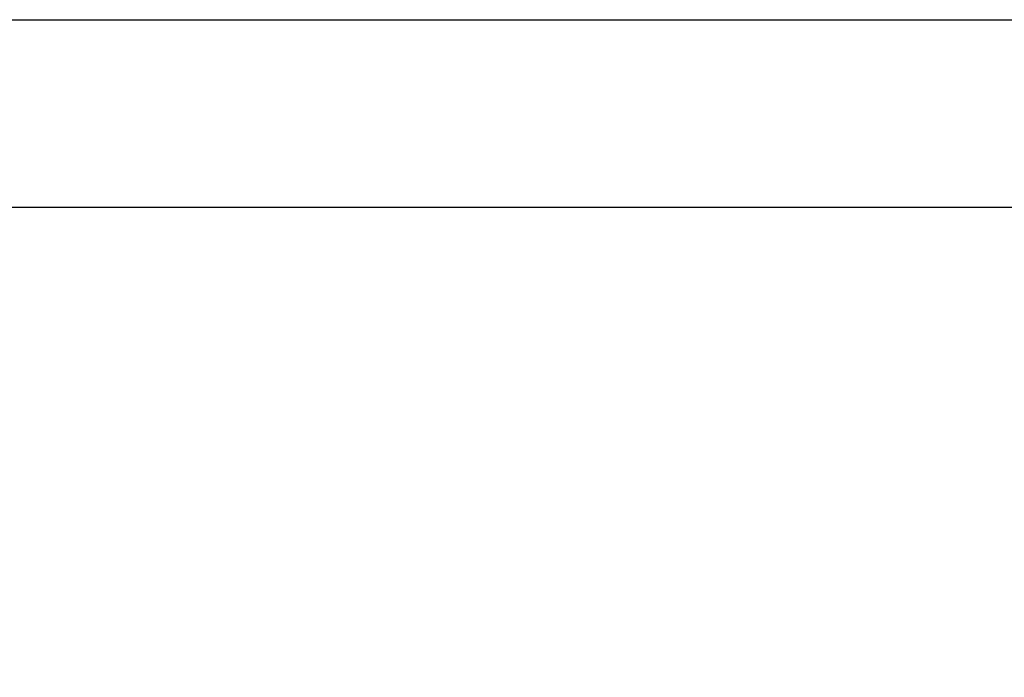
# Model space of a CAD drawing. Extents: x 0 to 841, y 0 to 594.
# Tile 75 of 142: x 305 to 358, y 559 to 594. Entities that reach past the tile are written whole.
import ezdxf

# ---------------------------------------------------------------- set-up
doc = ezdxf.new("R2010")
doc.units = 0
doc.layers.get('0').update_dxf_attribs({"linetype": 'CONTINUOUS'})
doc.styles.add('SLDTEXTSTYLE0', font='TXT', dxfattribs={"width": 0.75})
doc.styles.add('SLDTEXTSTYLE3', font='TXT', dxfattribs={"width": 0.6875})
doc.dimstyles.new('SLDDIMSTYLE18', dxfattribs={"dimtxt": 3.5, "dimasz": 3.556, "dimexe": 0, "dimexo": 0.0625, "dimgap": 0.875, "dimtad": 1, "dimlfac": 2.5, "dimrnd": 1e-09, "dimzin": 12, "dimtxsty": 'SLDTEXTSTYLE0', "dimblk1": 'NONE', "dimblk2": 'NONE', "dimsah": 1, "dimcen": 0, "dimazin": 3, "dimtol": 1, "dimtp": 0.01, "dimtfac": 1, "dimtmove": 0, "dimatfit": 3, "dimtolj": 1})

# ---------------------------------------------------------------- blocks, each defined once
blk = doc.blocks.new('_D_72')
at = {"color": 7, "linetype": 'CONTINUOUS'}
for centre, start, end in [((561.427, 563.816), 153.4349, 206.5651), ((555.205, 563.816), 333.4349, 26.5651)]:
    blk.add_arc(centre, 10.12, start, end, dxfattribs=at)
at = {"color": 7, "linetype": 'CONTINUOUS', "char_height": 3.5, "attachment_point": 1}
for s, insert, style in [('0.01', (555.205, 568.328, -108.66), 'SLDTEXTSTYLE0'), ('+', (552.375, 568.328, -108.66), 'SLDTEXTSTYLE0'), ('depth 5', (566.637, 563.855, -108.66), 'SLDTEXTSTYLE0'), ('2x', (530.254, 563.855, -108.66), 'SLDTEXTSTYLE0'), ('%%c', (535.081, 563.802, -108.66), 'SLDTEXTSTYLE0'), ('3 H7', (540.36, 563.855, -108.66), 'SLDTEXTSTYLE3'), ('0', (555.205, 563.802, -108.66), 'SLDTEXTSTYLE0')]:
    blk.add_mtext(s, dxfattribs=dict(at, insert=insert, style=style))
blk = doc.blocks.new('_NONE')

msp = doc.modelspace()

# ---------------------------------------------------------------- linework, layer by layer
at = {"color": 7, "linetype": 'CONTINUOUS'}
for p, q in [((0.0788, 594.2148), (841.0788, 594.2148)), ((25.0788, 584.2148), (831.0788, 584.2148))]:
    msp.add_line(p, q, dxfattribs=at)

# ---------------------------------------------------------------- dimensions: what is measured, and where the dimension line sits
dim = msp.add_diameter_dim_2p(p1=(0.8135, 0.8645), p2=(0, 0), text='2x<> depth 5', dimstyle='SLDDIMSTYLE18', dxfattribs=at)
dim.commit()
dim.dimension.update_dxf_attribs({"geometry": '_D_72', "text_midpoint": (557.2953, 559.2902), "dimtype": 163})

doc.saveas('drawing.dxf')
